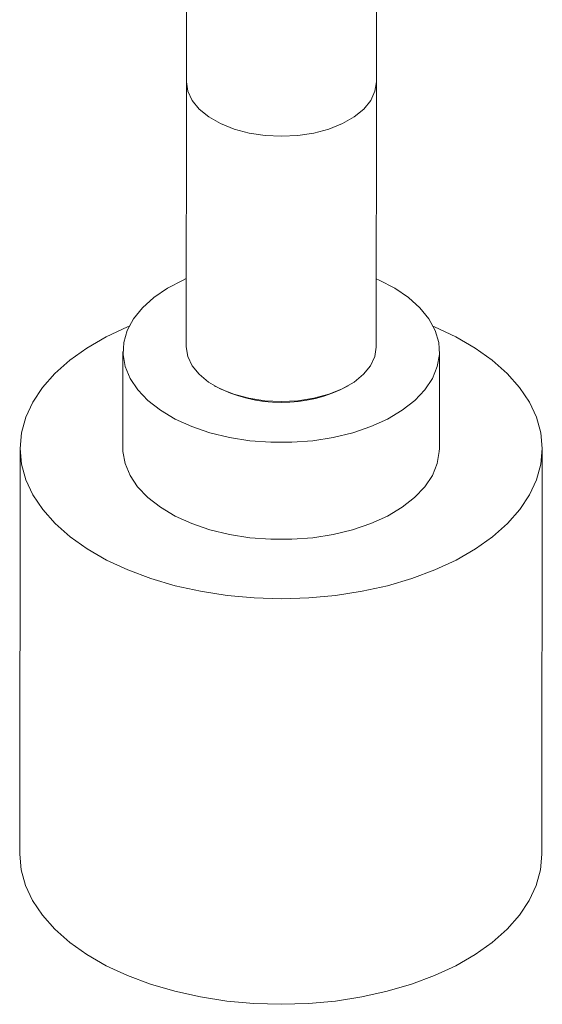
# Model space of a CAD drawing. Header units: millimetres. Extents: x 302.407 to 302.762, y 269.758 to 270.031.
# Tile 2 of 4: x 302.544 to 302.61, y 269.758 to 269.882. Entities that reach past the tile are written whole.
import ezdxf

# ---------------------------------------------------------------- set-up
doc = ezdxf.new("R2010")
doc.units = ezdxf.units.MM
doc.layers.add('SANINDUSA', color=3, linetype='Continuous')

msp = doc.modelspace()

# ---------------------------------------------------------------- linework, layer by layer
at = {"layer": 'SANINDUSA', "lineweight": 15}
for p, q in [((302.5649269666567, 269.8744560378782), (302.5649022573, 269.8409027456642)), ((302.5889022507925, 269.8408850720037), (302.5889269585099, 269.8744371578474)), ((302.5569018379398, 269.8403362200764), (302.5568928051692, 269.8280701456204)), ((302.5968927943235, 269.8280406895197), (302.596901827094, 269.8403067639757)), ((302.5438928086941, 269.828079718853), (302.5438550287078, 269.7767762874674)), ((302.6098550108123, 269.7767276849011), (302.6098927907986, 269.8280311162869))]:
    msp.add_line(p, q, dxfattribs=at)
at = {"layer": 'SANINDUSA', "lineweight": 15, "flags": 128}
for points in [[(302.5649345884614, 269.8974685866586), (302.5649345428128, 269.8956010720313), (302.5649342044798, 269.8920632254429), (302.5649335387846, 269.8885672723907), (302.5649325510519, 269.8851417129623), (302.5649312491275, 269.881813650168), (302.5649296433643, 269.8786094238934), (302.564927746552, 269.8755544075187), (302.564926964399, 269.8744538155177)], [(302.5889269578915, 269.8744361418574), (302.5889280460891, 269.8759897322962), (302.5889299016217, 269.8790718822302), (302.5889314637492, 269.8822997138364), (302.5889327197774, 269.8856470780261), (302.5889336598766, 269.8890876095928), (302.5889342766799, 269.8925941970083), (302.5889345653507, 269.8961391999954), (302.5889345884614, 269.8974685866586)], [(302.5889269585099, 269.8744371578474), (302.5887464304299, 269.8732455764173), (302.5882067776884, 269.8720826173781), (302.5873243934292, 269.8709914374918), (302.5861260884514, 269.8700051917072), (302.5846482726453, 269.8691538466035), (302.5829358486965, 269.8684632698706), (302.5810408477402, 269.8679544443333), (302.5790208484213, 269.8676428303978), (302.5769372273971, 269.8675378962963), (302.5748532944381, 269.8676428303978), (302.5728323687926, 269.8679544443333), (302.5709358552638, 269.8684632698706), (302.5692213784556, 269.8691538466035), (302.5677410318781, 269.8700051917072), (302.5665397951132, 269.8709914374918), (302.565654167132, 269.8720826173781), (302.5651110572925, 269.8732455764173), (302.5649269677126, 269.8744449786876), (302.5649269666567, 269.8744560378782)], [(302.5889086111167, 269.8495220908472), (302.5892833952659, 269.8493559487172), (302.5912664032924, 269.8483244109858), (302.5929930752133, 269.8471500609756), (302.594432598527, 269.8458538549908), (302.5955592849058, 269.8444589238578), (302.5963530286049, 269.8429901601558), (302.596799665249, 269.8414737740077), (302.5968912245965, 269.8399368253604), (302.5966260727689, 269.8384067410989), (302.5960089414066, 269.8369108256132), (302.5950508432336, 269.8354757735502), (302.5937688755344, 269.8341271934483), (302.5921859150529, 269.8328891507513), (302.5903302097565, 269.8317837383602), (302.5882348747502, 269.8308306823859), (302.5859373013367, 269.8300469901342), (302.583478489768, 269.8294466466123), (302.5809023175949, 269.8290403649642), (302.5782547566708, 269.828835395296), (302.5755830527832, 269.828835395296), (302.5729348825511, 269.8290403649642), (302.5703575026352, 269.8294466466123), (302.567896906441, 269.8300469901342), (302.565597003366, 269.8308306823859), (302.563498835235, 269.8317837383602), (302.561639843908, 269.8328891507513), (302.5600532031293, 269.8341271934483), (302.5587672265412, 269.8354757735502), (302.5578048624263, 269.8369108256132), (302.5571832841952, 269.8384067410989), (302.556913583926, 269.8399368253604), (302.5570005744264, 269.8414737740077), (302.5574427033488, 269.8429901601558), (302.5582320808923, 269.8444589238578), (302.5593546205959, 269.8458538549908), (302.5607902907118, 269.8471500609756), (302.562513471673, 269.8483244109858), (302.5644934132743, 269.8493559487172), (302.5649086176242, 269.8495397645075)], [(302.5576783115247, 269.8435074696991), (302.5574730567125, 269.8434222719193), (302.5547905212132, 269.8421710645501), (302.5523501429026, 269.8407652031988), (302.5501786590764, 269.8392200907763), (302.5482998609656, 269.837552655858), (302.5467343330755, 269.8357811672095), (302.5454992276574, 269.8339250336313), (302.5446080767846, 269.8320045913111), (302.5440706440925, 269.8300408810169), (302.5438928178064, 269.8280554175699), (302.5440765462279, 269.8260699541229), (302.5446198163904, 269.8241062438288), (302.545516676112, 269.8221858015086), (302.54675729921, 269.8203296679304), (302.5483280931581, 269.8185581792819), (302.5502118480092, 269.8168907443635), (302.5523879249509, 269.8153456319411), (302.5548324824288, 269.8139397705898), (302.5575187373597, 269.8126885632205), (302.5604172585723, 269.8116057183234), (302.5634962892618, 269.8107030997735), (302.5667220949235, 269.8099905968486), (302.5700593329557, 269.8094760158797), (302.57347143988, 269.809164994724), (302.5769210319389, 269.8090609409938)], [(302.5769210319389, 269.8090609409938), (302.5803703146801, 269.809164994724), (302.5837814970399, 269.8094760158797), (302.5871172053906, 269.8099905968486), (302.5903408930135, 269.8107030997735), (302.5934172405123, 269.8116057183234), (302.5963125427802, 269.8126885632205), (302.5989950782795, 269.8139397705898), (302.6014354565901, 269.8153456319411), (302.6036069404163, 269.8168907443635), (302.6054857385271, 269.8185581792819), (302.6070512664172, 269.8203296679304), (302.6082863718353, 269.8221858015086), (302.6091775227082, 269.8241062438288), (302.6097149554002, 269.8260699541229), (302.6098927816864, 269.8280554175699), (302.6097090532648, 269.8300408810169), (302.6091657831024, 269.8320045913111), (302.6082689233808, 269.8339250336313), (302.6070283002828, 269.8357811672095), (302.6054575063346, 269.837552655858), (302.6035737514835, 269.8392200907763), (302.6013976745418, 269.8407652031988), (302.598953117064, 269.8421710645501), (302.5962668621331, 269.8434222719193), (302.5961300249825, 269.8434791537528)], [(302.5649022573, 269.8409027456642), (302.5649022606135, 269.8408939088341), (302.5650863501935, 269.8396945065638), (302.5656294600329, 269.8385315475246), (302.5665150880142, 269.8374403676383), (302.5677163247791, 269.8364541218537), (302.5691966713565, 269.83560277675), (302.5709111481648, 269.8349122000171), (302.5728076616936, 269.8344033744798), (302.574828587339, 269.8340917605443), (302.5769125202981, 269.8339868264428), (302.5789961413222, 269.8340917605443), (302.5810161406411, 269.8344033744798), (302.5829111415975, 269.8349122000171), (302.5846235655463, 269.83560277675), (302.5861013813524, 269.8364541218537), (302.5872996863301, 269.8374403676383), (302.5881820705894, 269.8385315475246), (302.5887217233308, 269.8396945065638), (302.5889022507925, 269.8408850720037)], [(302.5968927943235, 269.8280406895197), (302.596882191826, 269.8276707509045), (302.5966170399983, 269.826140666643), (302.595999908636, 269.824644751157), (302.595041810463, 269.8232096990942), (302.5937598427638, 269.8218611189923), (302.5921768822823, 269.8206230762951), (302.590321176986, 269.8195176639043), (302.5882258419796, 269.8185646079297), (302.5859282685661, 269.817780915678), (302.5834694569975, 269.8171805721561), (302.5808932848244, 269.8167742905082), (302.5782457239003, 269.8165693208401), (302.5755740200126, 269.8165693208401), (302.5729258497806, 269.8167742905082), (302.5703484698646, 269.8171805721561), (302.5678878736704, 269.817780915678), (302.5655879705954, 269.8185646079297), (302.5634898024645, 269.8195176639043), (302.5616308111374, 269.8206230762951), (302.5600441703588, 269.8218611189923), (302.5587581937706, 269.8232096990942), (302.5577958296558, 269.824644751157), (302.5571742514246, 269.826140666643), (302.5569045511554, 269.8276707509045), (302.5568928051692, 269.8280701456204)], [(302.5438550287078, 269.7767762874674), (302.54385503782, 269.7767519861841), (302.5440387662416, 269.7747665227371), (302.544582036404, 269.772802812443), (302.5454788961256, 269.7708823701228), (302.5467195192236, 269.7690262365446), (302.5482903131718, 269.7672547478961), (302.5501740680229, 269.7655873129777), (302.5523501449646, 269.7640422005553), (302.5547947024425, 269.762636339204), (302.5574809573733, 269.761385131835), (302.560379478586, 269.7603022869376), (302.5634585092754, 269.7593996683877), (302.5666843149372, 269.7586871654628), (302.5700215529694, 269.7581725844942), (302.5734336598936, 269.7578615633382), (302.5768832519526, 269.757757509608)], [(302.5768832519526, 269.757757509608), (302.5803325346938, 269.7578615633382), (302.5837437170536, 269.7581725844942), (302.5870794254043, 269.7586871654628), (302.5903031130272, 269.7593996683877), (302.593379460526, 269.7603022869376), (302.5962747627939, 269.761385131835), (302.5989572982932, 269.762636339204), (302.6013976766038, 269.7640422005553), (302.60356916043, 269.7655873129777), (302.6054479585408, 269.7672547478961), (302.6070134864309, 269.7690262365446), (302.608248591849, 269.7708823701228), (302.6091397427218, 269.772802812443), (302.6096771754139, 269.7747665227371), (302.6098550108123, 269.7767276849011)]]:
    msp.add_lwpolyline(points, dxfattribs=at)
at = {"layer": 'SANINDUSA', "lineweight": 15}
msp.add_arc((302.5769102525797, 269.8517555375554), 0.01788752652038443, 241.7598902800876, 298.1557241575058, dxfattribs=at)

doc.saveas('drawing.dxf')
